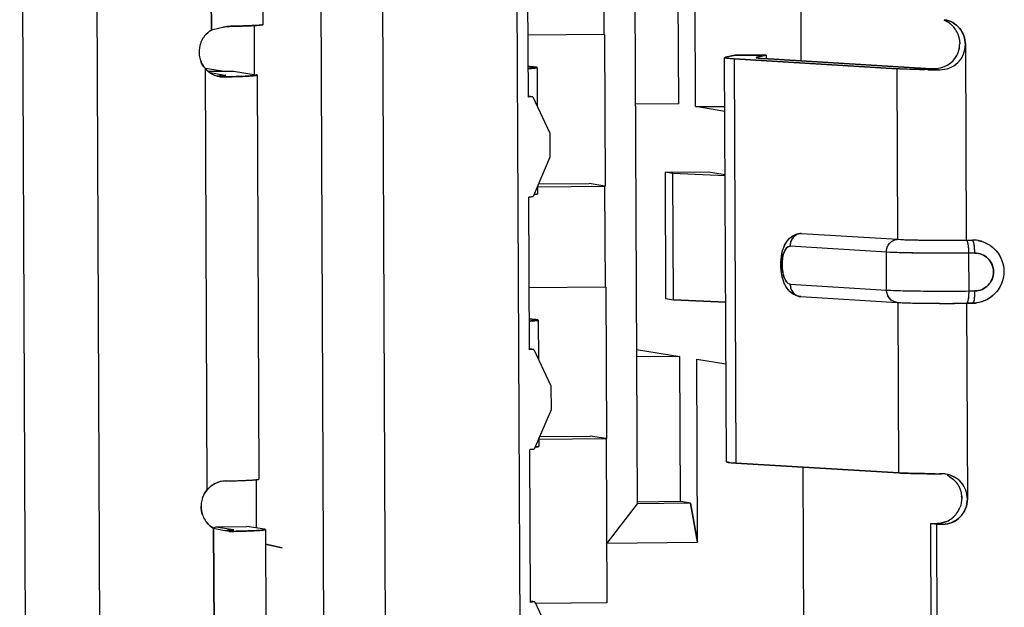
# Model space of a CAD drawing. Header units: millimetres. Extents: x 0 to 1750, y -1720 to 477.
# Tile 24 of 256: x 336 to 344, y -973 to -968. Entities that reach past the tile are written whole.
import ezdxf

# ---------------------------------------------------------------- set-up
doc = ezdxf.new("R2010")
doc.units = ezdxf.units.MM
doc.header["$LTSCALE"] = 92.51
for name, color, linetype in [('101304998_DXF_CONTINUOUS_LINE', 7, 'CONTINUOUS'), ('_101304998_1DXF_CONTINUOUS_LINE', 7, 'CONTINUOUS'), ('MANIFOLD_SOLDXF_CONTINUOUS_LINE', 7, 'CONTINUOUS')]:
    doc.layers.add(name, color=color, linetype=linetype)

msp = doc.modelspace()

# ---------------------------------------------------------------- linework, layer by layer
at = {"layer": '101304998_DXF_CONTINUOUS_LINE'}
for p, q in [((337.0426, -977.5459), (336.9786, -962.9528)), ((336.3883, -962.9587), (336.4523, -977.5518)), ((339.2969, -975.381), (339.2516, -965.0459)), ((340.3142, -965.0353), (340.3595, -975.3704)), ((338.7611, -965.2902), (338.8041, -975.1056)), ((342.5648, -965.6096), (342.5775, -968.5116)), ((341.0193, -968.304), (341.0136, -967.0046)), ((338.3175, -968.2245), (338.3142, -967.4749)), ((341.7428, -968.8748), (341.7364, -967.4255)), ((337.9071, -968.2681), (337.9037, -967.4866)), ((340.4183, -968.8007), (340.413, -967.5913)), ((341.261, -967.7208), (341.2798, -972.0188)), ((341.6085, -968.8529), (341.6035, -967.7174)), ((338.2639, -968.2316), (338.2362, -968.2332)), ((338.2495, -968.6222), (338.2478, -968.2326)), ((338.2848, -968.2301), (338.2639, -968.2316)), ((341.0193, -968.304), (340.4162, -968.31)), ((341.022, -968.304), (341.0273, -969.5034)), ((343.8798, -968.382), (343.8866, -969.9312)), ((341.9868, -971.6859), (341.9728, -968.4874)), ((342.0549, -968.4673), (341.9803, -968.4841)), ((342.3025, -968.4673), (342.0549, -968.4673)), ((342.228, -968.484), (342.3025, -968.4673)), ((343.5648, -968.5715), (342.2747, -968.4932)), ((342.3025, -968.4673), (342.3026, -968.4931)), ((337.86, -968.5694), (338.0087, -968.5937)), ((340.4577, -968.5603), (340.4375, -968.559)), ((340.487, -968.5653), (340.487, -968.5652)), ((340.4871, -968.5653), (340.4884, -968.8747)), ((342.0484, -968.4975), (343.3384, -968.5757)), ((342.0484, -968.4975), (342.0624, -971.6959)), ((337.8738, -971.9078), (337.8592, -968.5739)), ((337.881, -968.5949), (338.083, -968.5929)), ((337.8935, -968.6046), (338.016, -968.6246)), ((337.9964, -968.6293), (337.9702, -968.6307)), ((338.003, -968.6395), (338.0207, -968.6391)), ((338.016, -968.6246), (338.0193, -968.6254)), ((338.083, -968.5929), (338.262, -968.6221)), ((338.2697, -968.6254), (338.27, -968.6248)), ((338.27, -968.6248), (338.284, -971.8233)), ((343.3443, -969.9251), (343.3384, -968.5757)), ((343.6156, -968.5735), (343.6212, -968.5736)), ((343.6276, -968.5824), (343.621, -968.5823)), ((343.6212, -968.5736), (343.6764, -968.5826)), ((340.452, -968.7977), (340.4183, -968.8007)), ((340.452, -968.7977), (340.4197, -968.7924)), ((340.452, -968.7977), (340.5881, -969.0855)), ((341.6085, -968.8529), (341.266, -968.8563)), ((341.7428, -968.8748), (341.9744, -968.8725)), ((341.9746, -968.9127), (341.7428, -968.8748)), ((340.5881, -969.0855), (340.5889, -969.2754)), ((340.5889, -969.2754), (340.4555, -969.5873)), ((341.5008, -969.3944), (341.8452, -969.391)), ((341.5635, -969.4046), (341.5008, -969.3944)), ((341.5008, -969.3944), (341.5052, -970.3939)), ((341.9769, -969.4231), (341.5635, -969.4046)), ((341.5679, -970.4041), (341.5635, -969.4046)), ((341.8452, -969.391), (341.9768, -969.4124)), ((340.4909, -969.5087), (341.0246, -969.5034)), ((340.4912, -969.5039), (340.4914, -969.5649)), ((340.4984, -969.4869), (340.8993, -969.4829)), ((341.0246, -969.5034), (340.8993, -969.4829)), ((341.0281, -970.303), (341.0246, -969.5034)), ((340.4555, -969.5873), (340.4218, -969.5903)), ((340.4271, -970.7997), (340.4218, -969.5903)), ((342.5769, -969.8788), (342.5805, -969.8787)), ((342.5805, -969.8787), (343.3443, -969.9251)), ((343.8866, -969.9312), (343.9357, -969.9307)), ((343.2542, -970.0267), (342.4904, -969.9804)), ((343.2555, -970.3266), (343.2542, -970.0267)), ((343.9541, -970.0336), (343.9049, -970.0341)), ((343.9049, -970.0341), (343.9062, -970.334)), ((342.4917, -970.2802), (343.2555, -970.3266)), ((341.0281, -970.303), (340.4249, -970.309)), ((341.0308, -970.303), (341.036, -971.5024)), ((343.9062, -970.334), (343.9554, -970.3335)), ((341.5052, -970.3939), (341.5679, -970.4041)), ((341.9812, -970.4227), (341.5679, -970.4041)), ((342.5762, -970.3784), (343.34, -970.4247)), ((343.3524, -971.7742), (343.3465, -970.4248)), ((343.8354, -970.4315), (343.8441, -970.4314)), ((343.9379, -970.4305), (343.8887, -970.431)), ((343.8887, -970.431), (343.8955, -971.9803)), ((340.4665, -970.5594), (340.4463, -970.558)), ((340.4958, -970.5644), (340.4957, -970.5642)), ((340.4958, -970.5644), (340.4972, -970.8737)), ((340.4608, -970.7967), (340.4271, -970.7997)), ((340.4608, -970.7967), (340.4284, -970.7914)), ((340.4608, -970.7967), (340.5968, -971.0845)), ((341.2745, -970.796), (341.6173, -970.852)), ((341.6173, -970.852), (341.2747, -970.8554)), ((341.6223, -972.0014), (341.6173, -970.852)), ((341.7515, -970.8739), (341.9834, -970.9117)), ((341.7579, -972.3232), (341.7515, -970.8739)), ((340.5968, -971.0845), (340.5977, -971.2744)), ((340.5977, -971.2744), (340.4642, -971.5863)), ((340.4996, -971.5077), (341.0333, -971.5024)), ((340.4999, -971.5029), (340.5002, -971.5639)), ((340.5072, -971.486), (340.908, -971.482)), ((341.0333, -971.5024), (340.908, -971.482)), ((341.0333, -971.5024), (341.039, -972.8018)), ((340.4642, -971.5863), (340.4305, -971.5894)), ((340.4358, -972.7988), (340.4305, -971.5894)), ((341.9995, -971.6902), (341.9927, -971.6889)), ((342.011, -971.6918), (342.0008, -971.6904)), ((342.0435, -971.6947), (342.0411, -971.6945)), ((343.3524, -971.7742), (342.0624, -971.6959)), ((342.5916, -971.728), (342.6027, -974.264)), ((338.2653, -972.2099), (338.2636, -971.8234)), ((338.2837, -971.8238), (338.284, -971.8233)), ((343.6904, -971.7811), (343.6747, -971.781)), ((341.6223, -972.0014), (341.2797, -972.0048)), ((341.7029, -972.0146), (341.6223, -972.0014)), ((341.2798, -972.0188), (341.0397, -972.3303)), ((341.7029, -972.0146), (341.2798, -972.0188)), ((341.7029, -972.0146), (341.7579, -972.3232)), ((337.9227, -972.2089), (337.943, -972.1999)), ((337.9278, -972.9941), (337.9244, -972.2126)), ((337.9244, -972.2126), (338.0104, -972.2295)), ((337.943, -972.1999), (338.1889, -972.1974)), ((337.943, -972.1999), (338.081, -972.2224)), ((338.081, -972.2224), (338.0844, -972.2232)), ((338.3269, -972.2199), (338.1889, -972.1974)), ((338.3345, -972.2233), (338.335, -972.2226)), ((338.335, -972.2226), (338.3383, -972.9723)), ((343.6057, -972.1753), (343.6549, -972.1748)), ((343.6504, -972.1826), (343.6057, -972.1753)), ((343.6256, -976.7231), (343.6057, -972.1753)), ((343.6996, -972.1821), (343.6504, -972.1826)), ((343.6504, -972.1826), (343.6704, -976.7305)), ((338.4686, -972.3684), (338.3355, -972.3379)), ((341.0397, -972.3303), (341.7579, -972.3232)), ((340.4695, -972.7958), (340.4358, -972.7988)), ((340.4695, -972.7958), (340.4372, -972.7905)), ((340.4695, -972.7958), (340.6056, -973.0836)), ((341.039, -972.8018), (340.4696, -972.8075))]:
    msp.add_line(p, q, dxfattribs=at)
for centre, radius, start, end in [((337.0887, -964.3169), 4.0348, 283.41481, 283.54171), ((343.6385, -968.3717), 0.1952, 52.41144, 67.49949), ((343.6379, -968.3726), 0.1962, 45.29973, 52.41587), ((343.6371, -968.3733), 0.1974, 37.53092, 45.27622), ((343.6351, -968.3748), 0.1998, 22.83335, 37.5182), ((338.0125, -968.4413), 0.203, 148.06957, 161.31533), ((338.0103, -968.4399), 0.2005, 141.53721, 148.05656), ((338.0146, -968.4416), 0.2052, 161.41092, 180.8695), ((338.0124, -968.4413), 0.203, 180.96591, 194.163), ((338.0098, -968.4419), 0.2003, 194.17574, 200.91768), ((341.9801, -968.4981), 0.0135, 111.44597, 113.67273), ((340.3378, -970.2666), 1.7105, 86.65758, 87.31776), ((343.6099, -967.8256), 0.7472, 266.54179, 267.03111), ((338.0006, -968.459), 0.1805, 252.74197, 260.72564), ((337.9997, -968.4656), 0.1739, 260.67772, 271.0904), ((343.6229, -967.5757), 0.9975, 267.02377, 267.3504), ((343.6343, -967.332), 1.2414, 267.34823, 267.60928), ((343.7078, -955.5236), 13.0591, 269.44532, 269.61927), ((343.6453, -967.0694), 1.5043, 267.60835, 267.83352), ((343.6565, -966.7718), 1.8021, 267.83331, 268.0491), ((343.6681, -966.4315), 2.1426, 268.04867, 268.24715), ((343.6789, -966.0803), 2.494, 268.24616, 268.40495), ((343.6877, -965.7649), 2.8095, 268.40424, 268.52838), ((343.7167, -954.1454), 14.4372, 269.64626, 269.84003), ((342.5793, -970.0062), 0.1276, 91.07992, 99.63587), ((343.938, -970.1724), 0.2416, 80.68131, 90.52978), ((343.9377, -970.1745), 0.2438, 73.65788, 80.71015), ((343.4261, -970.0354), 0.528, 0.18772, 4.36711), ((342.584, -970.2504), 0.1282, 257.70481, 266.51493), ((342.5812, -970.2963), 0.0822, 262.58583, 266.46084), ((343.7234, -956.0776), 14.3542, 269.5952, 269.80217), ((343.7274, -954.97), 15.4619, 269.80132, 269.9987), ((343.7275, -954.1799), 16.2519, 269.99861, 270.18934), ((343.7266, -953.8462), 16.5856, 270.18848, 270.376), ((343.7311, -954.4703), 15.9615, 270.40554, 270.56782), ((343.936, -970.1864), 0.2442, 270.5899, 277.63179), ((340.3466, -972.2656), 1.7105, 86.65758, 87.31776), ((342.0036, -971.6441), 0.0461, 255.17395, 256.2744), ((342.0263, -971.5274), 0.165, 260.67127, 261.14163), ((342.0718, -971.1646), 0.5307, 263.41154, 264.76928), ((342.0927, -970.9468), 0.7494, 264.70182, 264.88508), ((342.1142, -970.6993), 0.9979, 264.91826, 265.79642), ((342.1613, -970.0558), 1.6431, 265.8901, 266.55006), ((343.7299, -957.4924), 14.2887, 269.64574, 269.77846), ((343.6898, -972.0032), 0.2221, 86.89298, 89.83535), ((343.6897, -972.0051), 0.224, 83.22985, 86.89481), ((343.6898, -972.0045), 0.2234, 80.68933, 83.23145), ((343.6489, -971.9824), 0.2074, 58.55293, 64.63309), ((338.029, -972.0397), 0.2038, 166.38226, 179.59498), ((338.0275, -972.0393), 0.2022, 159.89449, 166.37569), ((343.6467, -971.9739), 0.2041, 0.25387, 4.54447), ((343.6481, -971.974), 0.2026, 323.22453, 338.22562), ((338.0258, -972.0402), 0.2005, 199.31611, 212.62291), ((338.0231, -972.0419), 0.1973, 212.64056, 219.45099), ((343.6515, -971.9771), 0.1981, 293.73345, 308.50399), ((343.6506, -971.9759), 0.1995, 308.49432, 316.18494), ((343.6497, -971.9751), 0.2008, 316.20604, 323.2153), ((335.6725, -983.9922), 11.9928, 78.56114, 78.75892), ((337.838, -961.0023), 11.2373, 271.08562, 271.26274)]:
    msp.add_arc(centre, radius, start, end, dxfattribs=at)
for points, knots in [([(338.0247, -968.2416), (338.0153, -968.2439), (337.9761, -968.2531), (337.9369, -968.2618), (337.9071, -968.2681)], [0, 0, 0, 0, 0.242769, 1, 1, 1, 1]), ([(338.1681, -968.2361), (338.1578, -968.2364), (338.113, -968.2378), (338.0681, -968.2389), (338.0334, -968.2395)], [0, 0, 0, 0, 0.227832, 1, 1, 1, 1]), ([(338.2362, -968.2332), (338.2311, -968.2335), (338.2084, -968.2346), (338.1857, -968.2355), (338.1681, -968.2361)], [0, 0, 0, 0, 0.224885, 1, 1, 1, 1]), ([(338.3123, -968.2267), (338.3108, -968.2271), (338.3017, -968.2286), (338.2924, -968.2295), (338.2848, -968.2301)], [0, 0, 0, 0, 0.171241, 1, 1, 1, 1]), ([(338.3174, -968.2245), (338.3174, -968.2247), (338.3161, -968.2263), (338.314, -968.2264), (338.3123, -968.2267)], [0, 0, 0, 0, 0.11118, 1, 1, 1, 1]), ([(343.7152, -968.1866), (343.7597, -968.1939), (343.8466, -968.2427), (343.8796, -968.3364), (343.8798, -968.382)], [0, 0, 0, 0, 0.497411, 1, 1, 1, 1]), ([(343.6658, -968.5708), (343.7105, -968.5638), (343.801, -968.5186), (343.8352, -968.4218), (343.835, -968.3747)], [0, 0, 0, 0, 0.49021, 1, 1, 1, 1]), ([(343.6764, -968.5826), (343.7026, -968.5827), (343.7558, -968.5733), (343.8242, -968.5296), (343.8697, -968.462), (343.8799, -968.4084), (343.8798, -968.382)], [0, 0, 0, 0, 0.24799, 0.498637, 0.749241, 1, 1, 1, 1]), ([(341.9728, -968.4872), (341.9729, -968.4869), (341.9735, -968.4863), (341.9743, -968.4859), (341.9747, -968.4857)], [0, 0, 0, 0, 0.387667, 1, 1, 1, 1]), ([(341.9739, -968.4887), (341.9736, -968.4886), (341.9731, -968.4883), (341.9728, -968.4877), (341.9728, -968.4874)], [0, 0, 0, 0, 0.60329, 1, 1, 1, 1]), ([(342.0484, -968.4975), (342.0312, -968.4964), (342.0088, -968.4951), (341.9842, -968.4915), (341.9763, -968.4901), (341.9739, -968.4887)], [0, 0, 0, 0, 0.687687, 0.891271, 1, 1, 1, 1]), ([(342.228, -968.484), (342.2272, -968.4842), (342.2256, -968.4847), (342.2227, -968.4852), (342.2228, -968.4863)], [0, 0, 0, 0, 0.40836, 1, 1, 1, 1]), ([(342.2228, -968.4863), (342.2228, -968.4865), (342.223, -968.4869), (342.2233, -968.4871), (342.2235, -968.4872)], [0, 0, 0, 0, 0.400709, 1, 1, 1, 1]), ([(342.2235, -968.4872), (342.2251, -968.4881), (342.2305, -968.4891), (342.2474, -968.4916), (342.2629, -968.4925), (342.2747, -968.4932)], [0, 0, 0, 0, 0.107579, 0.310712, 1, 1, 1, 1]), ([(340.4177, -968.5734), (340.4277, -968.5728), (340.4444, -968.5716), (340.4676, -968.5701), (340.4782, -968.5677), (340.487, -968.567), (340.487, -968.5653)], [0, 0, 0, 0, 0.428359, 0.740122, 0.930613, 1, 1, 1, 1]), ([(340.4832, -968.5635), (340.4818, -968.5631), (340.4734, -968.5616), (340.4649, -968.5609), (340.4577, -968.5603)], [0, 0, 0, 0, 0.164809, 1, 1, 1, 1]), ([(340.487, -968.5652), (340.4869, -968.565), (340.4858, -968.564), (340.4844, -968.5638), (340.4832, -968.5635)], [0, 0, 0, 0, 0.133456, 1, 1, 1, 1]), ([(343.6212, -968.5736), (343.6247, -968.5737), (343.6396, -968.5738), (343.6545, -968.5726), (343.6658, -968.5708)], [0, 0, 0, 0, 0.233792, 1, 1, 1, 1]), ([(337.8592, -968.5739), (337.8652, -968.5807), (337.8902, -968.6056), (337.922, -968.6237), (337.947, -968.6315)], [0, 0, 0, 0, 0.255398, 1, 1, 1, 1]), ([(338.018, -968.6269), (338.0169, -968.6272), (338.0097, -968.6284), (338.0025, -968.6288), (337.9964, -968.6293)], [0, 0, 0, 0, 0.151103, 1, 1, 1, 1]), ([(338.02, -968.6259), (338.02, -968.6262), (338.0191, -968.6266), (338.0185, -968.6268), (338.018, -968.6269)], [0, 0, 0, 0, 0.304498, 1, 1, 1, 1]), ([(338.0207, -968.6391), (338.0542, -968.6384), (338.1016, -968.6371), (338.161, -968.6349), (338.1967, -968.6332), (338.2254, -968.6313), (338.2473, -968.6298), (338.2607, -968.6276), (338.2681, -968.6268), (338.2697, -968.6254)], [0, 0, 0, 0, 0.401812, 0.570646, 0.714235, 0.830466, 0.917557, 0.974288, 1, 1, 1, 1]), ([(338.27, -968.6248), (338.27, -968.624), (338.2662, -968.623), (338.264, -968.6225), (338.262, -968.6221)], [0, 0, 0, 0, 0.282953, 1, 1, 1, 1]), ([(343.5813, -968.582), (343.5561, -968.5818), (343.4751, -968.5806), (343.394, -968.5791), (343.3384, -968.5757)], [0, 0, 0, 0, 0.311995, 1, 1, 1, 1]), ([(340.4827, -969.5678), (340.4814, -969.568), (340.475, -969.5689), (340.4687, -969.5695), (340.4635, -969.57)], [0, 0, 0, 0, 0.198634, 1, 1, 1, 1]), ([(340.4898, -969.5661), (340.4893, -969.5663), (340.487, -969.567), (340.4846, -969.5674), (340.4827, -969.5678)], [0, 0, 0, 0, 0.180248, 1, 1, 1, 1]), ([(340.4914, -969.5649), (340.4914, -969.5651), (340.4908, -969.5657), (340.4902, -969.566), (340.4898, -969.5661)], [0, 0, 0, 0, 0.350665, 1, 1, 1, 1]), ([(342.5567, -970.3757), (342.5327, -970.3704), (342.4877, -970.3451), (342.4455, -970.2818), (342.4232, -970.2067), (342.4154, -970.1259), (342.4222, -970.0453), (342.4442, -969.9707), (342.4874, -969.9081), (342.5336, -969.8846), (342.5579, -969.8804)], [0, 0, 0, 0, 0.120266, 0.239325, 0.36559, 0.501077, 0.635693, 0.760476, 0.879046, 1, 1, 1, 1]), ([(342.5805, -969.8787), (342.5569, -969.8792), (342.5073, -969.9039), (342.4902, -969.9551), (342.4904, -969.9804)], [0, 0, 0, 0, 0.48277, 1, 1, 1, 1]), ([(343.2542, -970.0267), (343.2541, -970.0014), (343.2711, -969.9502), (343.3207, -969.9255), (343.3443, -969.9251)], [0, 0, 0, 0, 0.51723, 1, 1, 1, 1]), ([(343.3443, -969.9251), (343.4187, -969.9296), (343.5996, -969.9319), (343.7803, -969.9323), (343.8866, -969.9312)], [0, 0, 0, 0, 0.412277, 1, 1, 1, 1]), ([(343.8866, -969.9312), (343.8902, -969.9318), (343.8957, -969.9449), (343.9003, -969.9651), (343.904, -969.9976), (343.9048, -970.0213), (343.9049, -970.0341)], [0, 0, 0, 0, 0.10456, 0.324443, 0.637765, 1, 1, 1, 1]), ([(343.9381, -969.932), (343.9377, -969.9317), (343.937, -969.9311), (343.9362, -969.9308), (343.9357, -969.9307)], [0, 0, 0, 0, 0.537446, 1, 1, 1, 1]), ([(343.9526, -969.9951), (343.9515, -969.9811), (343.9494, -969.9621), (343.9436, -969.9412), (343.9403, -969.9339), (343.9381, -969.932)], [0, 0, 0, 0, 0.647247, 0.866036, 1, 1, 1, 1]), ([(344.0064, -969.9405), (344.0595, -969.9561), (344.158, -970.0273), (344.2031, -970.2011), (344.1316, -970.3657), (344.0234, -970.4211), (343.9684, -970.4284)], [0, 0, 0, 0, 0.249447, 0.499802, 0.750322, 1, 1, 1, 1]), ([(342.4904, -969.9804), (342.4701, -969.9793), (342.4423, -970.0193), (342.4305, -970.071), (342.4256, -970.1267), (342.4309, -970.1828), (342.4442, -970.2365), (342.4701, -970.2788), (342.4917, -970.2802)], [0, 0, 0, 0, 0.177902, 0.323175, 0.490583, 0.659828, 0.81015, 1, 1, 1, 1]), ([(343.9049, -970.0341), (343.7774, -970.0354), (343.5605, -970.0349), (343.3435, -970.0321), (343.2542, -970.0267)], [0, 0, 0, 0, 0.587714, 1, 1, 1, 1]), ([(343.9554, -970.3335), (343.9746, -970.3332), (344.0135, -970.325), (344.0782, -970.2805), (344.1186, -970.1822), (344.0774, -970.0842), (344.0122, -970.0409), (343.9733, -970.0335), (343.9541, -970.0336)], [0, 0, 0, 0, 0.125378, 0.251526, 0.500941, 0.749391, 0.874892, 1, 1, 1, 1]), ([(342.4917, -970.2802), (342.4918, -970.3033), (342.5063, -970.3497), (342.5492, -970.375), (342.5706, -970.3778)], [0, 0, 0, 0, 0.516293, 1, 1, 1, 1]), ([(343.34, -970.4247), (343.3176, -970.4233), (343.2714, -970.399), (343.2556, -970.3506), (343.2555, -970.3266)], [0, 0, 0, 0, 0.483094, 1, 1, 1, 1]), ([(343.2555, -970.3266), (343.3448, -970.332), (343.5618, -970.3348), (343.7787, -970.3352), (343.9062, -970.334)], [0, 0, 0, 0, 0.412286, 1, 1, 1, 1]), ([(343.9062, -970.334), (343.9063, -970.3456), (343.9057, -970.3673), (343.9029, -970.3967), (343.8987, -970.4168), (343.8944, -970.4286), (343.8911, -970.4305)], [0, 0, 0, 0, 0.353795, 0.660167, 0.882222, 1, 1, 1, 1]), ([(343.9385, -970.4306), (343.9418, -970.4305), (343.9477, -970.4184), (343.9514, -970.3997), (343.9549, -970.3687), (343.9555, -970.3459), (343.9554, -970.3335)], [0, 0, 0, 0, 0.098807, 0.314158, 0.628752, 1, 1, 1, 1]), ([(343.34, -970.4247), (343.357, -970.4257), (343.451, -970.4298), (343.545, -970.4309), (343.622, -970.4315)], [0, 0, 0, 0, 0.181417, 1, 1, 1, 1]), ([(343.8911, -970.4305), (343.8908, -970.4307), (343.8902, -970.4309), (343.8896, -970.431), (343.8893, -970.431)], [0, 0, 0, 0, 0.518076, 1, 1, 1, 1]), ([(340.4264, -970.5725), (340.4364, -970.5719), (340.4532, -970.5707), (340.4764, -970.5692), (340.487, -970.5668), (340.4958, -970.566), (340.4958, -970.5644)], [0, 0, 0, 0, 0.428359, 0.740122, 0.930613, 1, 1, 1, 1]), ([(340.4919, -970.5625), (340.4906, -970.5622), (340.4822, -970.5607), (340.4736, -970.56), (340.4665, -970.5594)], [0, 0, 0, 0, 0.164809, 1, 1, 1, 1]), ([(340.4957, -970.5642), (340.4957, -970.564), (340.4946, -970.563), (340.4931, -970.5628), (340.4919, -970.5625)], [0, 0, 0, 0, 0.133456, 1, 1, 1, 1]), ([(340.4914, -971.5668), (340.4902, -971.567), (340.4838, -971.568), (340.4774, -971.5686), (340.4723, -971.5691)], [0, 0, 0, 0, 0.198634, 1, 1, 1, 1]), ([(340.4985, -971.5652), (340.4981, -971.5653), (340.4958, -971.5661), (340.4934, -971.5665), (340.4914, -971.5668)], [0, 0, 0, 0, 0.180248, 1, 1, 1, 1]), ([(340.5002, -971.5639), (340.5002, -971.5642), (340.4996, -971.5648), (340.4989, -971.565), (340.4985, -971.5652)], [0, 0, 0, 0, 0.350665, 1, 1, 1, 1]), ([(341.988, -971.6872), (341.9876, -971.6871), (341.9871, -971.6867), (341.9868, -971.6862), (341.9868, -971.6859)], [0, 0, 0, 0, 0.603624, 1, 1, 1, 1]), ([(338.017, -971.838), (337.9906, -971.8385), (337.9361, -971.8521), (337.892, -971.8866), (337.8738, -971.9078)], [0, 0, 0, 0, 0.485606, 1, 1, 1, 1]), ([(338.017, -971.838), (338.0527, -971.8372), (338.1034, -971.836), (338.167, -971.8337), (338.2053, -971.832), (338.2362, -971.83), (338.2597, -971.8285), (338.2741, -971.8261), (338.2821, -971.8254), (338.2837, -971.8238)], [0, 0, 0, 0, 0.400368, 0.569518, 0.713581, 0.830308, 0.917742, 0.974555, 1, 1, 1, 1]), ([(343.6416, -971.7809), (343.5846, -971.7805), (343.4882, -971.7793), (343.3918, -971.7766), (343.3524, -971.7742)], [0, 0, 0, 0, 0.59113, 1, 1, 1, 1]), ([(343.8955, -971.9803), (343.8953, -971.9342), (343.8611, -971.8384), (343.7715, -971.7915), (343.7259, -971.784)], [0, 0, 0, 0, 0.499494, 1, 1, 1, 1]), ([(343.7571, -971.8055), (343.7831, -971.8215), (343.8287, -971.8663), (343.8477, -971.9272), (343.8501, -971.9577)], [0, 0, 0, 0, 0.499998, 1, 1, 1, 1]), ([(343.8955, -971.9803), (343.8958, -972.0312), (343.8549, -972.1371), (343.7501, -972.1816), (343.6996, -972.1821)], [0, 0, 0, 0, 0.502776, 1, 1, 1, 1]), ([(338.0823, -972.2249), (338.0761, -972.2262), (338.0579, -972.2273), (338.0398, -972.2283), (338.028, -972.2288)], [0, 0, 0, 0, 0.347955, 1, 1, 1, 1]), ([(338.085, -972.2237), (338.085, -972.224), (338.0838, -972.2245), (338.083, -972.2247), (338.0823, -972.2249)], [0, 0, 0, 0, 0.294515, 1, 1, 1, 1]), ([(338.0857, -972.2369), (338.1189, -972.2362), (338.1662, -972.2349), (338.2253, -972.2327), (338.2608, -972.231), (338.2896, -972.2292), (338.3115, -972.2276), (338.3253, -972.2255), (338.3328, -972.2246), (338.3345, -972.2233)], [0, 0, 0, 0, 0.399857, 0.567991, 0.711296, 0.827637, 0.915274, 0.97297, 1, 1, 1, 1]), ([(338.335, -972.2226), (338.3349, -972.2218), (338.3312, -972.2208), (338.3289, -972.2203), (338.3269, -972.2199)], [0, 0, 0, 0, 0.282859, 1, 1, 1, 1])]:
    msp.add_open_spline(points, degree=3, knots=knots, dxfattribs=at)
for points in [[(337.8533, -968.3152), (337.8682, -968.2966), (337.8866, -968.2803), (337.9071, -968.2681)], [(343.8192, -968.2972), (343.8295, -968.3215), (343.8349, -968.3483), (343.835, -968.3747)], [(341.9752, -968.4855), (341.9769, -968.4849), (341.9786, -968.4844), (341.9803, -968.4841)], [(337.8592, -968.5739), (337.8437, -968.5563), (337.8312, -968.5354), (337.8227, -968.5134)], [(341.9918, -971.6886), (341.9905, -971.6883), (341.9892, -971.6879), (341.988, -971.6872)], [(337.8376, -971.9698), (337.8458, -971.9473), (337.8583, -971.926), (337.8738, -971.9078)], [(343.8508, -971.973), (343.8509, -971.9988), (343.8459, -972.0252), (343.8363, -972.0492)], [(337.8366, -972.1065), (337.829, -972.0847), (337.8251, -972.0613), (337.8252, -972.0382)], [(343.7312, -972.1584), (343.7074, -972.1688), (343.6809, -972.1746), (343.6549, -972.1748)], [(337.9244, -972.2126), (337.9041, -972.201), (337.8856, -972.1853), (337.8707, -972.1672)]]:
    msp.add_open_spline(points, degree=3, dxfattribs=at)
at = {"layer": '_101304998_1DXF_CONTINUOUS_LINE'}
for p, q in [((339.2969, -975.381), (339.2516, -965.0459)), ((340.3142, -965.0353), (340.3595, -975.3704)), ((338.7611, -965.2902), (338.8041, -975.1056)), ((342.5648, -965.6096), (342.5775, -968.5116)), ((341.0193, -968.304), (341.0136, -967.0046)), ((341.7428, -968.8748), (341.7364, -967.4255)), ((340.4183, -968.8007), (340.413, -967.5913)), ((341.261, -967.7208), (341.2798, -972.0188)), ((341.6085, -968.8529), (341.6035, -967.7174)), ((338.2495, -968.6201), (338.2478, -968.2326)), ((341.0193, -968.304), (340.4162, -968.31)), ((341.022, -968.304), (341.0273, -969.5034)), ((337.86, -968.5694), (338.0087, -968.5937)), ((340.4354, -968.5588), (340.4375, -968.559)), ((340.4375, -968.559), (340.4572, -968.5603)), ((340.4572, -968.5603), (340.4577, -968.5603)), ((340.4871, -968.5653), (340.4884, -968.8747)), ((340.452, -968.7977), (340.4183, -968.8007)), ((340.452, -968.7977), (340.4197, -968.7924)), ((340.452, -968.7977), (340.5881, -969.0855)), ((341.6085, -968.8529), (341.266, -968.8563)), ((341.7428, -968.8748), (341.9744, -968.8725)), ((341.9746, -968.9127), (341.7428, -968.8748)), ((340.5881, -969.0855), (340.5889, -969.2754)), ((340.5889, -969.2754), (340.4555, -969.5873)), ((341.5008, -969.3944), (341.8452, -969.391)), ((341.5635, -969.4046), (341.5008, -969.3944)), ((341.5008, -969.3944), (341.5052, -970.3939)), ((341.9769, -969.4231), (341.5635, -969.4046)), ((341.5679, -970.4041), (341.5635, -969.4046)), ((341.8452, -969.391), (341.9768, -969.4124)), ((340.4912, -969.5087), (341.0246, -969.5034)), ((340.4912, -969.5039), (340.4914, -969.5649)), ((340.4984, -969.4869), (340.8993, -969.4829)), ((341.0246, -969.5034), (340.8993, -969.4829)), ((341.0281, -970.303), (341.0246, -969.5034)), ((340.4218, -969.5903), (340.4555, -969.5873)), ((340.4271, -970.7997), (340.4218, -969.5903)), ((341.0281, -970.303), (340.4249, -970.309)), ((341.0308, -970.303), (341.036, -971.5024)), ((341.5052, -970.3939), (341.5679, -970.4041)), ((341.5679, -970.4041), (341.9812, -970.4227)), ((340.4442, -970.5579), (340.4463, -970.558)), ((340.4463, -970.558), (340.466, -970.5593)), ((340.466, -970.5593), (340.4665, -970.5594)), ((340.4958, -970.5644), (340.4972, -970.8737)), ((340.4608, -970.7967), (340.4271, -970.7997)), ((340.4608, -970.7967), (340.4284, -970.7914)), ((340.4608, -970.7967), (340.5968, -971.0845)), ((341.2745, -970.796), (341.6173, -970.852)), ((341.6173, -970.852), (341.2747, -970.8554)), ((341.6223, -972.0014), (341.6173, -970.852)), ((341.7515, -970.8739), (341.9834, -970.9117)), ((341.7579, -972.3232), (341.7515, -970.8739)), ((340.5968, -971.0845), (340.5977, -971.2744)), ((340.5977, -971.2744), (340.4642, -971.5863)), ((340.4999, -971.5077), (341.0333, -971.5024)), ((340.4999, -971.5029), (340.5002, -971.5639)), ((340.5072, -971.486), (340.908, -971.482)), ((341.0333, -971.5024), (340.908, -971.482)), ((341.0333, -971.5024), (341.039, -972.8018)), ((340.4305, -971.5894), (340.4642, -971.5863)), ((340.4358, -972.7988), (340.4305, -971.5894)), ((342.5916, -971.728), (342.6027, -974.264)), ((338.2653, -972.2099), (338.2636, -971.8276)), ((341.6223, -972.0014), (341.2797, -972.0048)), ((341.7029, -972.0146), (341.6223, -972.0014)), ((341.2798, -972.0188), (341.0397, -972.3303)), ((341.7029, -972.0146), (341.2798, -972.0188)), ((341.7579, -972.3232), (341.7029, -972.0146)), ((341.0397, -972.3303), (341.7579, -972.3232)), ((340.4695, -972.7958), (340.4358, -972.7988)), ((340.4695, -972.7958), (340.4372, -972.7905)), ((340.4695, -972.7958), (340.6056, -973.0836)), ((341.039, -972.8018), (340.475, -972.8074))]:
    msp.add_line(p, q, dxfattribs=at)
for centre, radius, start, end in [((340.331, -970.395), 1.8392, 86.74623, 87.3129), ((340.4635, -969.4517), 0.1177, 278.99185, 279.36864), ((340.4855, -969.5549), 0.012, 289.14294, 290.75625), ((340.3398, -972.3941), 1.8392, 86.74623, 87.3129), ((340.4723, -971.4507), 0.1177, 278.99185, 279.36864), ((340.4943, -971.554), 0.012, 289.14294, 290.75625)]:
    msp.add_arc(centre, radius, start, end, dxfattribs=at)
for points, knots in [([(340.4871, -968.5653), (340.4871, -968.5659), (340.4851, -968.5668), (340.482, -968.5676), (340.4763, -968.5686), (340.4687, -968.5696), (340.4588, -968.5706), (340.4415, -968.572), (340.4275, -968.5729), (340.4174, -968.5734)], [0, 0, 0, 0, 0.0214, 0.070877, 0.150836, 0.26138, 0.40221, 0.572751, 1, 1, 1, 1]), ([(340.4577, -968.5603), (340.4628, -968.5607), (340.4712, -968.5615), (340.4795, -968.5626), (340.4827, -968.5634)], [0, 0, 0, 0, 0.607278, 1, 1, 1, 1]), ([(340.463, -969.5701), (340.4648, -969.5699), (340.4712, -969.5693), (340.4775, -969.5686), (340.4819, -969.5679)], [0, 0, 0, 0, 0.298369, 1, 1, 1, 1]), ([(340.4827, -969.5678), (340.4834, -969.5676), (340.4857, -969.5672), (340.488, -969.5668), (340.4895, -969.5662)], [0, 0, 0, 0, 0.313669, 1, 1, 1, 1]), ([(340.4898, -969.5661), (340.49, -969.566), (340.4906, -969.5658), (340.4914, -969.5653), (340.4914, -969.5649)], [0, 0, 0, 0, 0.374055, 1, 1, 1, 1]), ([(340.4958, -970.5644), (340.4958, -970.5649), (340.4939, -970.5658), (340.4908, -970.5666), (340.4851, -970.5677), (340.4774, -970.5686), (340.4675, -970.5696), (340.4502, -970.571), (340.4362, -970.5719), (340.4262, -970.5725)], [0, 0, 0, 0, 0.0214, 0.070877, 0.150836, 0.26138, 0.40221, 0.572751, 1, 1, 1, 1]), ([(340.4665, -970.5594), (340.4716, -970.5598), (340.4799, -970.5606), (340.4882, -970.5617), (340.4914, -970.5624)], [0, 0, 0, 0, 0.607278, 1, 1, 1, 1]), ([(340.4717, -971.5691), (340.4736, -971.569), (340.4799, -971.5683), (340.4863, -971.5676), (340.4907, -971.5669)], [0, 0, 0, 0, 0.298369, 1, 1, 1, 1]), ([(340.4914, -971.5668), (340.4921, -971.5667), (340.4944, -971.5663), (340.4967, -971.5658), (340.4982, -971.5653)], [0, 0, 0, 0, 0.313669, 1, 1, 1, 1]), ([(340.4985, -971.5652), (340.4988, -971.5651), (340.4994, -971.5648), (340.5002, -971.5644), (340.5002, -971.5639)], [0, 0, 0, 0, 0.374055, 1, 1, 1, 1])]:
    msp.add_open_spline(points, degree=3, knots=knots, dxfattribs=at)
at = {"layer": 'MANIFOLD_SOLDXF_CONTINUOUS_LINE'}
for p, q in [((337.0426, -977.5459), (336.9786, -962.9528)), ((336.3883, -962.9587), (336.4523, -977.5518)), ((338.3175, -968.2245), (338.3142, -967.4775)), ((337.9037, -967.4866), (337.9071, -968.2681)), ((338.1655, -968.2361), (338.1681, -968.2361)), ((338.2354, -968.2333), (338.2362, -968.2332)), ((338.2362, -968.2332), (338.2617, -968.2318)), ((338.2617, -968.2318), (338.2639, -968.2316)), ((338.2639, -968.2316), (338.2843, -968.2301)), ((338.2842, -968.2301), (338.2848, -968.2301)), ((343.8798, -968.382), (343.8866, -969.9312)), ((341.9868, -971.6859), (341.9728, -968.4874)), ((341.9803, -968.4841), (342.0549, -968.4673)), ((342.0549, -968.4673), (342.3025, -968.4673)), ((342.2236, -968.4873), (342.2262, -968.4882)), ((342.2273, -968.4885), (342.2309, -968.4892)), ((342.3025, -968.4673), (342.228, -968.484)), ((342.2325, -968.4894), (342.2392, -968.4903)), ((342.2392, -968.4903), (342.248, -968.4912)), ((342.2747, -968.4932), (343.5648, -968.5715)), ((342.3025, -968.4673), (342.3026, -968.4949)), ((343.3384, -968.5757), (342.0484, -968.4975)), ((342.0484, -968.4975), (342.0624, -971.6959)), ((337.8738, -971.9078), (337.8592, -968.5739)), ((337.881, -968.5949), (338.083, -968.5929)), ((337.8935, -968.6046), (338.016, -968.6246)), ((337.9534, -968.6314), (337.9774, -968.6304)), ((338.0203, -968.6391), (338.003, -968.6395)), ((338.0199, -968.6261), (338.02, -968.6259)), ((338.083, -968.5929), (338.262, -968.6221)), ((338.27, -968.6248), (338.284, -971.8233)), ((343.3443, -969.9251), (343.3384, -968.5757)), ((343.5819, -968.582), (343.5594, -968.5818)), ((343.6156, -968.5735), (343.6212, -968.5736)), ((343.6212, -968.5736), (343.6764, -968.5826)), ((342.5805, -969.8787), (342.5769, -969.8787)), ((342.5805, -969.8787), (343.3443, -969.9251)), ((343.8866, -969.9312), (343.9357, -969.9307)), ((343.2542, -970.0267), (342.4904, -969.9804)), ((343.2555, -970.3266), (343.2542, -970.0267)), ((343.9541, -970.0336), (343.9049, -970.0341)), ((343.9049, -970.0341), (343.9062, -970.334)), ((342.4917, -970.2802), (343.2555, -970.3266)), ((343.9062, -970.334), (343.9554, -970.3335)), ((342.5762, -970.3784), (343.34, -970.4247)), ((343.34, -970.4247), (343.3677, -970.4262)), ((343.3524, -971.7742), (343.3465, -970.4248)), ((343.8371, -970.4315), (343.8415, -970.4314)), ((343.8415, -970.4314), (343.8441, -970.4314)), ((343.8441, -970.4314), (343.8655, -970.4313)), ((343.8655, -970.4313), (343.8893, -970.431)), ((343.8887, -970.431), (343.8955, -971.9803)), ((343.8893, -970.431), (343.9385, -970.4306)), ((341.9927, -971.6889), (341.9995, -971.6902)), ((342.0009, -971.6904), (342.0109, -971.6917)), ((342.0109, -971.6917), (342.0235, -971.6931)), ((342.0411, -971.6945), (342.0435, -971.6947)), ((342.0624, -971.6959), (343.3524, -971.7742)), ((338.2838, -971.8238), (338.284, -971.8233)), ((343.6661, -971.781), (343.675, -971.781)), ((343.675, -971.781), (343.6904, -971.7811)), ((337.9227, -972.2089), (337.943, -972.1999)), ((337.9244, -972.2126), (337.9278, -972.9941)), ((337.9244, -972.2127), (338.0103, -972.2295)), ((337.943, -972.1999), (338.1889, -972.1974)), ((337.943, -972.1999), (338.081, -972.2224)), ((338.0104, -972.2295), (338.0363, -972.2285)), ((338.0473, -972.2369), (338.051, -972.2376)), ((338.0726, -972.2372), (338.051, -972.2376)), ((338.3269, -972.2199), (338.1889, -972.1974)), ((338.335, -972.2226), (338.3383, -972.9723)), ((343.6057, -972.1753), (343.6549, -972.1748)), ((343.6504, -972.1826), (343.6057, -972.1753)), ((343.6256, -976.7231), (343.6057, -972.1753)), ((343.6996, -972.1821), (343.6504, -972.1826)), ((343.6504, -972.1826), (343.6704, -976.7305)), ((338.3355, -972.3379), (338.4686, -972.3684))]:
    msp.add_line(p, q, dxfattribs=at)
for centre, radius, start, end in [((337.0191, -964.0223), 4.3375, 283.40625, 283.52433), ((337.8262, -957.2904), 10.9511, 271.08415, 271.41342), ((337.8749, -959.3246), 8.9163, 271.4232, 271.54988), ((337.9153, -960.798), 7.4423, 271.54598, 271.92673), ((338.3008, -968.1731), 0.0548, 281.60383, 282.17106), ((343.6391, -968.3707), 0.1941, 67.35797, 67.82986), ((343.639, -968.3711), 0.1944, 63.45285, 67.35684), ((343.6388, -968.3713), 0.1947, 56.71111, 63.448), ((343.6383, -968.372), 0.1955, 49.98368, 56.70852), ((343.6378, -968.3726), 0.1964, 45.28817, 49.97942), ((343.6374, -968.3731), 0.197, 44.63266, 45.29011), ((343.637, -968.3734), 0.1975, 37.54245, 44.62729), ((343.6348, -968.3749), 0.2001, 22.83404, 37.49466), ((338.0126, -968.4413), 0.2032, 148.06721, 161.30481), ((338.0113, -968.4407), 0.2017, 141.56057, 148.0388), ((343.6343, -968.3751), 0.2007, 22.36286, 22.81996), ((338.0142, -968.4416), 0.2048, 161.3908, 180.88976), ((338.0125, -968.4413), 0.2031, 180.97616, 194.1655), ((338.0111, -968.4415), 0.2016, 194.19378, 200.8921), ((342.2256, -968.4835), 0.00426, 240.0688, 241.36716), ((342.2349, -968.4555), 0.0338, 255.12603, 256.99659), ((342.2491, -968.3826), 0.1081, 260.32972, 261.18219), ((342.2967, -967.9659), 0.5276, 264.70267, 264.99401), ((342.3088, -967.827), 0.667, 265.00197, 265.71068), ((342.3247, -967.6202), 0.8744, 265.68128, 265.88141), ((342.3409, -967.3935), 1.1017, 265.89116, 266.55936), ((343.6099, -967.8256), 0.7472, 266.5418, 267.03115), ((338.01, -968.4413), 0.2008, 221.351, 226.19105), ((338.0009, -968.4586), 0.181, 252.8293, 259.10675), ((338.0001, -968.4623), 0.1772, 259.1225, 260.72683), ((343.6822, -957.9422), 10.6403, 269.1069, 269.33892), ((343.6229, -967.5756), 0.9976, 267.0238, 267.35038), ((343.6343, -967.3317), 1.2417, 267.3482, 267.60919), ((343.709, -955.3616), 13.2211, 269.44914, 269.64994), ((343.6452, -967.0696), 1.5041, 267.60825, 267.83345), ((343.6565, -966.773), 1.8009, 267.83325, 268.04918), ((343.6681, -966.4331), 2.141, 268.04877, 268.24742), ((343.679, -966.0772), 2.497, 268.24643, 268.40504), ((343.688, -965.7562), 2.8182, 268.40431, 268.52807), ((343.7174, -953.9514), 14.6313, 269.65097, 269.83949), ((342.5821, -969.962), 0.0833, 91.13063, 105.15895), ((343.9381, -970.1732), 0.2424, 80.74303, 90.55838), ((342.5812, -970.2961), 0.0824, 257.96912, 266.51011), ((343.7127, -957.5984), 12.8334, 269.42075, 269.62023), ((343.7274, -954.04), 16.3919, 270.06182, 270.23017), ((343.7273, -953.9807), 16.4512, 270.22981, 270.38254), ((343.8893, -970.4278), 0.00321, 270.63426, 277.64044), ((342.0036, -971.644), 0.0461, 255.17791, 256.27801), ((342.0263, -971.5274), 0.165, 260.66965, 261.14), ((342.0924, -970.9502), 0.7461, 264.70006, 264.88411), ((342.1112, -970.7366), 0.9605, 264.9019, 265.81435), ((342.1582, -970.1008), 1.598, 265.88166, 266.56042), ((338.0207, -972.015), 0.1771, 91.1866, 96.19777), ((337.8076, -961.5578), 10.2823, 271.16709, 271.50035), ((337.8615, -963.6742), 8.1652, 271.51055, 271.71193), ((343.6898, -972.0074), 0.2263, 87.07822, 89.84183), ((343.6899, -972.006), 0.2249, 83.29459, 87.08106), ((343.6902, -972.0029), 0.2218, 80.74997, 83.29297), ((338.0304, -972.0419), 0.2061, 134.66655, 139.42215), ((338.0292, -972.0397), 0.2039, 166.37995, 179.58446), ((338.0287, -972.0397), 0.2035, 159.91771, 166.35804), ((343.6478, -971.9739), 0.203, 323.24688, 338.24064), ((338.0259, -972.0401), 0.2006, 199.32642, 212.62545), ((338.0241, -972.0411), 0.1986, 212.6588, 219.42515), ((343.6523, -971.9785), 0.1964, 293.22484, 293.68854), ((343.6514, -971.9768), 0.1984, 293.73426, 308.48019), ((343.6506, -971.976), 0.1995, 308.50444, 315.54183), ((343.65, -971.9754), 0.2003, 315.54007, 316.19027), ((343.6497, -971.9751), 0.2008, 316.19516, 323.20506), ((335.284, -985.939), 13.9779, 78.59828, 78.75267)]:
    msp.add_arc(centre, radius, start, end, dxfattribs=at)
for points, knots in [([(338.0247, -968.2416), (338.0153, -968.2439), (337.9761, -968.2531), (337.9369, -968.2618), (337.9071, -968.2681)], [0, 0, 0, 0, 0.242769, 1, 1, 1, 1]), ([(338.1681, -968.2361), (338.1742, -968.2358), (338.1967, -968.235), (338.2192, -968.2341), (338.2355, -968.2333)], [0, 0, 0, 0, 0.273933, 1, 1, 1, 1]), ([(338.2848, -968.2301), (338.2878, -968.2298), (338.2968, -968.229), (338.3058, -968.2281), (338.3118, -968.2268)], [0, 0, 0, 0, 0.324635, 1, 1, 1, 1]), ([(338.3124, -968.2267), (338.3137, -968.2265), (338.3152, -968.2261), (338.3175, -968.2251), (338.3175, -968.2245)], [0, 0, 0, 0, 0.703322, 1, 1, 1, 1]), ([(343.8798, -968.382), (343.8797, -968.3588), (343.8714, -968.3121), (343.836, -968.251), (343.7821, -968.2059), (343.7378, -968.1902), (343.7152, -968.1865)], [0, 0, 0, 0, 0.251867, 0.5025, 0.751715, 1, 1, 1, 1]), ([(343.6764, -968.5826), (343.7025, -968.5827), (343.7557, -968.5734), (343.8241, -968.5296), (343.8696, -968.462), (343.8799, -968.4084), (343.8798, -968.382)], [0, 0, 0, 0, 0.247791, 0.498477, 0.749142, 1, 1, 1, 1]), ([(342.0484, -968.4975), (342.0374, -968.4968), (342.0186, -968.4955), (341.9969, -968.4934), (341.9843, -968.4916), (341.9782, -968.4903), (341.9747, -968.4893), (341.9728, -968.488), (341.9728, -968.4874)], [0, 0, 0, 0, 0.427346, 0.737243, 0.847126, 0.92679, 0.976654, 1, 1, 1, 1]), ([(342.2228, -968.4863), (342.2228, -968.4866), (342.2231, -968.4869), (342.2234, -968.4871), (342.2235, -968.4872)], [0, 0, 0, 0, 0.664585, 1, 1, 1, 1]), ([(343.6659, -968.5708), (343.6821, -968.5682), (343.7153, -968.5593), (343.7611, -968.5333), (343.7991, -968.4946), (343.8163, -968.4624), (343.8225, -968.4456)], [0, 0, 0, 0, 0.235213, 0.486495, 0.742994, 1, 1, 1, 1]), ([(343.6212, -968.5736), (343.6247, -968.5737), (343.6396, -968.5738), (343.6546, -968.5725), (343.6659, -968.5708)], [0, 0, 0, 0, 0.234204, 1, 1, 1, 1]), ([(337.871, -968.5862), (337.8765, -968.5915), (337.8991, -968.6109), (337.9262, -968.625), (337.9474, -968.6316)], [0, 0, 0, 0, 0.255236, 1, 1, 1, 1]), ([(337.9716, -968.6372), (337.9742, -968.6377), (337.9846, -968.6391), (337.9951, -968.6397), (338.003, -968.6395)], [0, 0, 0, 0, 0.253406, 1, 1, 1, 1]), ([(337.9774, -968.6304), (337.9833, -968.6301), (337.9935, -968.6295), (338.0054, -968.6286), (338.0125, -968.6278), (338.0162, -968.6273), (338.0184, -968.6268), (338.0197, -968.6264), (338.0199, -968.6261)], [0, 0, 0, 0, 0.411956, 0.719122, 0.831505, 0.915737, 0.971654, 1, 1, 1, 1]), ([(338.2143, -968.6321), (338.1869, -968.6338), (338.1222, -968.6365), (338.0575, -968.6383), (338.0203, -968.6391)], [0, 0, 0, 0, 0.424918, 1, 1, 1, 1]), ([(338.27, -968.6248), (338.27, -968.6253), (338.2686, -968.6261), (338.266, -968.6268), (338.2615, -968.6277), (338.2522, -968.629), (338.2362, -968.6306), (338.2224, -968.6316), (338.2143, -968.6321)], [0, 0, 0, 0, 0.022441, 0.072089, 0.151846, 0.261986, 0.572521, 1, 1, 1, 1]), ([(343.5163, -968.5812), (343.4819, -968.5807), (343.4226, -968.5794), (343.3633, -968.5772), (343.3384, -968.5757)], [0, 0, 0, 0, 0.579845, 1, 1, 1, 1]), ([(342.5762, -970.3784), (342.5628, -970.3775), (342.5363, -970.3716), (342.4904, -970.3452), (342.4577, -970.3021), (342.4373, -970.2533), (342.4224, -970.1987), (342.4152, -970.1263), (342.4214, -970.054), (342.4358, -969.9997), (342.4513, -969.9629), (342.4727, -969.93), (342.5011, -969.9026), (342.5367, -969.8838), (342.5635, -969.8789), (342.5769, -969.8787)], [0, 0, 0, 0, 0.061752, 0.122462, 0.240625, 0.301762, 0.365759, 0.500494, 0.634403, 0.697645, 0.758179, 0.817399, 0.877094, 0.9381, 1, 1, 1, 1]), ([(342.5603, -969.8816), (342.5504, -969.8843), (342.531, -969.8937), (342.516, -969.909), (342.5098, -969.9177)], [0, 0, 0, 0, 0.491942, 1, 1, 1, 1]), ([(342.5098, -969.9177), (342.5035, -969.9267), (342.4936, -969.9469), (342.4903, -969.9692), (342.4904, -969.9804)], [0, 0, 0, 0, 0.496138, 1, 1, 1, 1]), ([(343.2542, -970.0267), (343.2542, -970.0137), (343.2586, -969.9878), (343.2783, -969.9543), (343.3082, -969.9312), (343.3325, -969.9253), (343.3443, -969.9251)], [0, 0, 0, 0, 0.260715, 0.515946, 0.761867, 1, 1, 1, 1]), ([(343.3443, -969.9251), (343.3751, -969.927), (343.4496, -969.9294), (343.576, -969.9316), (343.7259, -969.9323), (343.8321, -969.9318), (343.8866, -969.9312)], [0, 0, 0, 0, 0.170757, 0.412288, 0.698884, 1, 1, 1, 1]), ([(343.8866, -969.9312), (343.888, -969.9315), (343.891, -969.9344), (343.8958, -969.9448), (343.9004, -969.9659), (343.9039, -969.9973), (343.9048, -970.0213), (343.9049, -970.0341)], [0, 0, 0, 0, 0.040308, 0.106882, 0.326195, 0.638694, 1, 1, 1, 1]), ([(343.9541, -970.0336), (343.954, -970.0208), (343.9531, -969.9968), (343.9496, -969.9654), (343.945, -969.9443), (343.9402, -969.9339), (343.9372, -969.931), (343.9357, -969.9307)], [0, 0, 0, 0, 0.361306, 0.673805, 0.893118, 0.959692, 1, 1, 1, 1]), ([(343.9771, -969.9339), (344.0073, -969.9388), (344.0663, -969.9603), (344.1365, -970.0226), (344.1723, -970.0925), (344.1844, -970.1531), (344.1853, -970.2149), (344.1651, -970.291), (344.1187, -970.3545), (344.0701, -970.3925), (344.0155, -970.4209), (343.969, -970.4303), (343.9385, -970.4306)], [0, 0, 0, 0, 0.124494, 0.249171, 0.374121, 0.436953, 0.499821, 0.625038, 0.750102, 0.812806, 0.875442, 1, 1, 1, 1]), ([(342.4274, -970.1264), (342.4273, -970.1074), (342.4299, -970.0717), (342.4407, -970.0301), (342.454, -970.0041), (342.4648, -969.9904), (342.477, -969.9818), (342.4862, -969.9801), (342.4904, -969.9804)], [0, 0, 0, 0, 0.334189, 0.624201, 0.743462, 0.84347, 0.926546, 1, 1, 1, 1]), ([(343.9049, -970.0341), (343.8396, -970.0348), (343.7121, -970.0354), (343.5322, -970.0345), (343.3806, -970.0319), (343.2912, -970.029), (343.2542, -970.0267)], [0, 0, 0, 0, 0.301116, 0.587713, 0.829243, 1, 1, 1, 1]), ([(343.9541, -970.0336), (343.9733, -970.0334), (344.0122, -970.0409), (344.0615, -970.0739), (344.0944, -970.1234), (344.1022, -970.1626), (344.1023, -970.1821)], [0, 0, 0, 0, 0.248359, 0.497415, 0.747987, 1, 1, 1, 1]), ([(342.4917, -970.2802), (342.4874, -970.28), (342.4781, -970.277), (342.466, -970.2671), (342.4551, -970.2522), (342.4417, -970.2248), (342.4305, -970.1822), (342.4274, -970.1457), (342.4274, -970.1264)], [0, 0, 0, 0, 0.073083, 0.158506, 0.261533, 0.383142, 0.673313, 1, 1, 1, 1]), ([(344.1023, -970.1821), (344.1024, -970.2016), (344.0949, -970.241), (344.0624, -970.2911), (344.0135, -970.325), (343.9746, -970.3333), (343.9554, -970.3335)], [0, 0, 0, 0, 0.251628, 0.502568, 0.752005, 1, 1, 1, 1]), ([(342.4917, -970.2802), (342.4917, -970.2915), (342.4953, -970.3139), (342.5105, -970.3436), (342.534, -970.3662), (342.5539, -970.3745), (342.564, -970.3767)], [0, 0, 0, 0, 0.260302, 0.514672, 0.760809, 1, 1, 1, 1]), ([(343.2555, -970.3266), (343.2925, -970.3288), (343.3819, -970.3318), (343.5335, -970.3344), (343.7134, -970.3352), (343.8409, -970.3346), (343.9062, -970.334)], [0, 0, 0, 0, 0.170757, 0.412287, 0.698884, 1, 1, 1, 1]), ([(343.34, -970.4247), (343.3288, -970.424), (343.306, -970.4177), (343.2781, -970.3953), (343.2598, -970.3635), (343.2556, -970.3389), (343.2555, -970.3266)], [0, 0, 0, 0, 0.238919, 0.484226, 0.73865, 1, 1, 1, 1]), ([(343.9062, -970.334), (343.9063, -970.3462), (343.9056, -970.369), (343.9026, -970.3988), (343.8984, -970.4185), (343.8939, -970.4282), (343.891, -970.4308), (343.8897, -970.431)], [0, 0, 0, 0, 0.366373, 0.678271, 0.894656, 0.959966, 1, 1, 1, 1]), ([(343.9385, -970.4306), (343.9398, -970.4305), (343.9429, -970.4282), (343.9457, -970.4223), (343.9485, -970.4134), (343.952, -970.3959), (343.9548, -970.3689), (343.9555, -970.3459), (343.9554, -970.3335)], [0, 0, 0, 0, 0.038514, 0.101794, 0.194946, 0.316671, 0.630078, 1, 1, 1, 1]), ([(343.3677, -970.4262), (343.3991, -970.4276), (343.4708, -970.4297), (343.5426, -970.4307), (343.583, -970.4311)], [0, 0, 0, 0, 0.43733, 1, 1, 1, 1]), ([(343.6277, -970.4315), (343.6372, -970.4316), (343.6764, -970.4318), (343.7155, -970.4319), (343.7451, -970.4318)], [0, 0, 0, 0, 0.244405, 1, 1, 1, 1]), ([(341.9868, -971.6859), (341.9868, -971.686), (341.9869, -971.6866), (341.9875, -971.687), (341.9879, -971.6872)], [0, 0, 0, 0, 0.18661, 1, 1, 1, 1]), ([(341.9879, -971.6872), (341.9882, -971.6874), (341.9894, -971.688), (341.9908, -971.6883), (341.9918, -971.6886)], [0, 0, 0, 0, 0.192621, 1, 1, 1, 1]), ([(338.0015, -971.839), (337.9804, -971.8413), (337.9376, -971.8538), (337.9014, -971.8796), (337.8855, -971.8953)], [0, 0, 0, 0, 0.488068, 1, 1, 1, 1]), ([(338.1055, -971.8358), (338.1183, -971.8354), (338.1425, -971.8346), (338.1768, -971.8333), (338.2067, -971.8318), (338.232, -971.8304), (338.2524, -971.8289), (338.2662, -971.8275), (338.2745, -971.8263), (338.2789, -971.8256), (338.2818, -971.8248), (338.2833, -971.8242), (338.2838, -971.8238)], [0, 0, 0, 0, 0.21428, 0.406513, 0.574574, 0.716634, 0.831163, 0.916953, 0.948798, 0.973204, 0.99019, 1, 1, 1, 1]), ([(343.3524, -971.7742), (343.3707, -971.7753), (343.4134, -971.7771), (343.5179, -971.7799), (343.6042, -971.7807), (343.6661, -971.781)], [0, 0, 0, 0, 0.175423, 0.407855, 1, 1, 1, 1]), ([(343.8955, -971.9803), (343.8954, -971.9568), (343.887, -971.9096), (343.8505, -971.8478), (343.7944, -971.803), (343.749, -971.7878), (343.7259, -971.784)], [0, 0, 0, 0, 0.250209, 0.499874, 0.750213, 1, 1, 1, 1]), ([(343.7701, -971.8147), (343.7824, -971.8239), (343.7997, -971.8394), (343.8188, -971.8636), (343.8303, -971.8837), (343.8391, -971.905), (343.8478, -971.9345), (343.8507, -971.9576), (343.8508, -971.973)], [0, 0, 0, 0, 0.250038, 0.37525, 0.5002, 0.62518, 0.750117, 1, 1, 1, 1]), ([(343.6996, -972.1821), (343.7253, -972.1819), (343.7772, -972.1709), (343.8423, -972.1256), (343.8857, -972.0588), (343.8956, -972.0063), (343.8955, -971.9803)], [0, 0, 0, 0, 0.247993, 0.497432, 0.748374, 1, 1, 1, 1]), ([(338.0363, -972.2285), (338.0462, -972.228), (338.0615, -972.2271), (338.077, -972.226), (338.0823, -972.2249)], [0, 0, 0, 0, 0.647398, 1, 1, 1, 1]), ([(338.2857, -972.2295), (338.2561, -972.2315), (338.185, -972.2345), (338.114, -972.2363), (338.0726, -972.2372)], [0, 0, 0, 0, 0.417239, 1, 1, 1, 1]), ([(338.0823, -972.2249), (338.083, -972.2247), (338.0838, -972.2245), (338.085, -972.224), (338.085, -972.2237)], [0, 0, 0, 0, 0.705289, 1, 1, 1, 1]), ([(338.335, -972.2226), (338.335, -972.223), (338.3337, -972.2238), (338.3315, -972.2245), (338.3274, -972.2254), (338.3192, -972.2266), (338.3051, -972.2281), (338.2928, -972.229), (338.2857, -972.2295)], [0, 0, 0, 0, 0.023095, 0.072889, 0.152578, 0.262529, 0.572596, 1, 1, 1, 1])]:
    msp.add_open_spline(points, degree=3, knots=knots, dxfattribs=at)
for points in [[(337.9071, -968.2681), (337.8866, -968.2803), (337.8682, -968.2966), (337.8533, -968.3152)], [(343.8199, -968.2987), (343.8297, -968.3226), (343.8349, -968.3488), (343.835, -968.3747)], [(343.8225, -968.4456), (343.8309, -968.4231), (343.8351, -968.3987), (343.835, -968.3747)], [(337.8227, -968.5134), (337.8311, -968.5354), (337.8437, -968.5563), (337.8592, -968.5739)], [(343.7513, -971.802), (343.7578, -971.8059), (343.7641, -971.8102), (343.7701, -971.8147)], [(337.8738, -971.9078), (337.8583, -971.926), (337.8458, -971.9473), (337.8376, -971.9698)], [(343.8508, -971.973), (343.8509, -971.9988), (343.8459, -972.0252), (343.8363, -972.0492)], [(337.8252, -972.0382), (337.8251, -972.0613), (337.829, -972.0847), (337.8366, -972.1065)], [(343.7297, -972.159), (343.7063, -972.1691), (343.6804, -972.1746), (343.6549, -972.1748)], [(337.8707, -972.1672), (337.8856, -972.1853), (337.9041, -972.201), (337.9244, -972.2126)]]:
    msp.add_open_spline(points, degree=3, dxfattribs=at)

doc.saveas('drawing.dxf')
